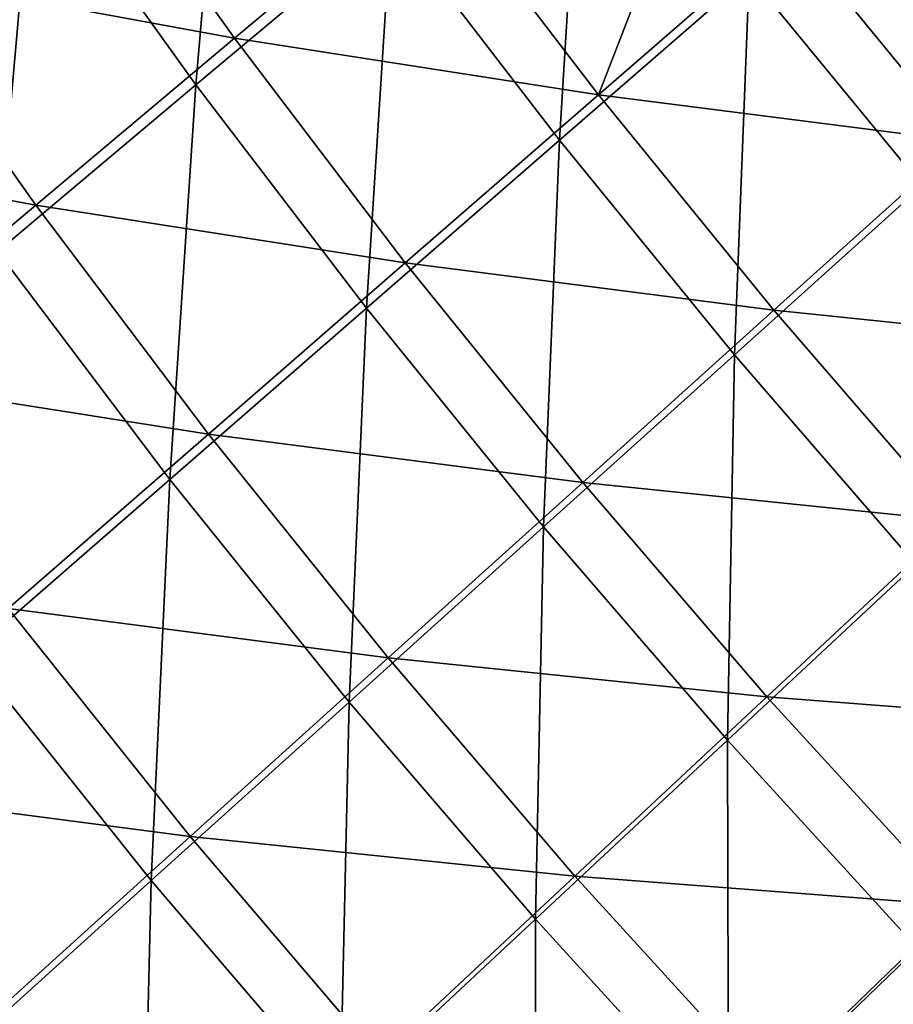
# Model space of a CAD drawing. Header units: metres. Extents: x 0 to 1400, y -1400 to 0.
# Tile 23 of 256: x 252 to 293, y -1076 to -1030. Entities that reach past the tile are written whole.
import ezdxf

# ---------------------------------------------------------------- set-up
doc = ezdxf.new("R2010")
doc.units = ezdxf.units.M

msp = doc.modelspace()

# ---------------------------------------------------------------- linework, layer by layer
at = {"layer": 'None'}
for points in [[(259.892365, -1032.871582, -365.562927), (252.220245, -1022.162476, -365.576721), (261.45639, -1014.67627, -393.933563)], [(269.05365, -1025.178833, -393.920074), (259.892365, -1032.871582, -365.562927), (261.45639, -1014.67627, -393.933563)], [(276.963593, -1035.472778, -393.908905), (269.05365, -1025.178833, -393.920074), (278.053864, -1017.623535, -422.358704)], [(285.874664, -1027.726807, -422.348267), (276.963593, -1035.472778, -393.908905), (278.053864, -1017.623535, -422.358704)], [(244.612213, -1027.530396, -336.096344), (261.700897, -1030.682495, -364.373291), (254.013474, -1019.907043, -364.394623)], [(254.013474, -1019.907043, -364.394623), (261.700897, -1030.682495, -364.373291), (270.86911, -1022.983643, -392.759613)], [(293.98938, -1037.621094, -422.340057), (285.874664, -1027.726807, -422.348267), (294.625275, -1020.122192, -450.871582)], [(270.86911, -1022.983643, -392.759613), (278.796387, -1033.333862, -392.744232), (283.758972, -1020.528076, -421.220734)], [(278.796387, -1033.333862, -392.744232), (287.715942, -1025.580688, -421.214752), (283.758972, -1020.528076, -421.220734)], [(250.570282, -1040.705811, -337.287292), (242.823395, -1029.782715, -337.301819), (252.220245, -1022.162476, -365.576721)], [(259.892365, -1032.871582, -365.562927), (250.570282, -1040.705811, -337.287292), (252.220245, -1022.162476, -365.576721)], [(261.700897, -1030.682495, -364.373291), (278.796387, -1033.333862, -392.744232), (270.86911, -1022.983643, -392.759613)], [(267.891632, -1043.363403, -365.551544), (259.892365, -1032.871582, -365.562927), (269.05365, -1025.178833, -393.920074)], [(276.963593, -1035.472778, -393.908905), (267.891632, -1043.363403, -365.551544), (269.05365, -1025.178833, -393.920074)], [(295.849213, -1035.521118, -421.204803), (287.715942, -1025.580688, -421.214752), (278.796387, -1033.333862, -392.744232)], [(304.504669, -1027.735718, -449.752289), (287.715942, -1025.580688, -421.214752), (295.849213, -1035.521118, -421.204803)], [(235.052277, -1035.29126, -307.886169), (252.373032, -1038.521362, -336.072998), (244.612213, -1027.530396, -336.096344)], [(244.612213, -1027.530396, -336.096344), (252.373032, -1038.521362, -336.072998), (261.700897, -1030.682495, -364.373291)], [(285.181793, -1045.549927, -393.900146), (276.963593, -1035.472778, -393.908905), (285.874664, -1027.726807, -422.348267)], [(293.98938, -1037.621094, -422.340057), (285.181793, -1045.549927, -393.900146), (285.874664, -1027.726807, -422.348267)], [(252.373032, -1038.521362, -336.072998), (269.716034, -1041.232056, -364.355621), (261.700897, -1030.682495, -364.373291)], [(261.700897, -1030.682495, -364.373291), (269.716034, -1041.232056, -364.355621), (278.796387, -1033.333862, -392.744232)], [(258.658752, -1051.401367, -337.275299), (250.570282, -1040.705811, -337.287292), (259.892365, -1032.871582, -365.562927)], [(267.891632, -1043.363403, -365.551544), (258.658752, -1051.401367, -337.275299), (259.892365, -1032.871582, -365.562927)], [(269.716034, -1041.232056, -364.355621), (287.031372, -1043.457764, -392.732147), (278.796387, -1033.333862, -392.744232)], [(278.796387, -1033.333862, -392.744232), (287.031372, -1043.457764, -392.732147), (295.849213, -1035.521118, -421.204803)], [(235.052277, -1035.29126, -307.886169), (242.886642, -1046.503418, -307.861359), (252.373032, -1038.521362, -336.072998)], [(276.213379, -1053.628662, -365.542603), (267.891632, -1043.363403, -365.551544), (276.963593, -1035.472778, -393.908905)], [(285.181793, -1045.549927, -393.900146), (276.213379, -1053.628662, -365.542603), (276.963593, -1035.472778, -393.908905)], [(287.031372, -1043.457764, -392.732147), (304.268951, -1045.233887, -421.197632), (295.849213, -1035.521118, -421.204803)], [(293.696442, -1055.395386, -393.893799), (285.181793, -1045.549927, -393.900146), (293.98938, -1037.621094, -422.340057)], [(242.886642, -1046.503418, -307.861359), (260.47644, -1049.276367, -336.053619), (252.373032, -1038.521362, -336.072998)], [(252.373032, -1038.521362, -336.072998), (260.47644, -1049.276367, -336.053619), (269.716034, -1041.232056, -364.355621)], [(258.658752, -1051.401367, -337.275299), (249.266464, -1059.588257, -309.084015), (250.570282, -1040.705811, -337.287292)], [(260.47644, -1049.276367, -336.053619), (278.053284, -1051.54541, -364.341705), (269.716034, -1041.232056, -364.355621)], [(269.716034, -1041.232056, -364.355621), (278.053284, -1051.54541, -364.341705), (287.031372, -1043.457764, -392.732147)], [(267.083862, -1061.859131, -337.265869), (258.658752, -1051.401367, -337.275299), (267.891632, -1043.363403, -365.551544)], [(276.213379, -1053.628662, -365.542603), (267.083862, -1061.859131, -337.265869), (267.891632, -1043.363403, -365.551544)], [(278.053284, -1051.54541, -364.341705), (295.566772, -1053.344849, -392.723419), (287.031372, -1043.457764, -392.732147)], [(287.031372, -1043.457764, -392.732147), (295.566772, -1053.344849, -392.723419), (304.268951, -1045.233887, -421.197632)], [(284.845154, -1063.651855, -365.536133), (276.213379, -1053.628662, -365.542603), (285.181793, -1045.549927, -393.900146)], [(293.696442, -1055.395386, -393.893799), (284.845154, -1063.651855, -365.536133), (285.181793, -1045.549927, -393.900146)], [(242.886642, -1046.503418, -307.861359), (251.078583, -1057.468628, -307.84079), (260.47644, -1049.276367, -336.053619)], [(251.078583, -1057.468628, -307.84079), (268.916443, -1059.784058, -336.038391), (260.47644, -1049.276367, -336.053619)], [(260.47644, -1049.276367, -336.053619), (268.916443, -1059.784058, -336.038391), (278.053284, -1051.54541, -364.341705)], [(257.7948, -1070.242065, -309.073914), (249.266464, -1059.588257, -309.084015), (258.658752, -1051.401367, -337.275299)], [(267.083862, -1061.859131, -337.265869), (257.7948, -1070.242065, -309.073914), (258.658752, -1051.401367, -337.275299)], [(268.916443, -1059.784058, -336.038391), (286.704956, -1061.611328, -364.331665), (278.053284, -1051.54541, -364.341705)], [(278.053284, -1051.54541, -364.341705), (286.704956, -1061.611328, -364.331665), (295.566772, -1053.344849, -392.723419)], [(286.704956, -1061.611328, -364.331665), (304.396179, -1062.986206, -392.718109), (295.566772, -1053.344849, -392.723419)], [(275.832794, -1072.063477, -337.259064), (267.083862, -1061.859131, -337.265869), (276.213379, -1053.628662, -365.542603)], [(284.845154, -1063.651855, -365.536133), (275.832794, -1072.063477, -337.259064), (276.213379, -1053.628662, -365.542603)], [(293.772766, -1073.416382, -365.532104), (284.845154, -1063.651855, -365.536133), (293.696442, -1055.395386, -393.893799)], [(241.523666, -1065.810547, -279.720123), (259.621704, -1068.174561, -307.824585), (251.078583, -1057.468628, -307.84079)], [(251.078583, -1057.468628, -307.84079), (259.621704, -1068.174561, -307.824585), (268.916443, -1059.784058, -336.038391)], [(257.7948, -1070.242065, -309.073914), (248.348099, -1078.77771, -280.971985), (249.266464, -1059.588257, -309.084015)], [(259.621704, -1068.174561, -307.824585), (277.684906, -1070.032471, -336.027374), (268.916443, -1059.784058, -336.038391)], [(268.916443, -1059.784058, -336.038391), (277.684906, -1070.032471, -336.027374), (286.704956, -1061.611328, -364.331665)], [(277.684906, -1070.032471, -336.027374), (295.664185, -1071.420044, -364.325562), (286.704956, -1061.611328, -364.331665)], [(295.664185, -1071.420044, -364.325562), (304.396179, -1062.986206, -392.718109), (286.704956, -1061.611328, -364.331665)], [(266.660797, -1080.630005, -309.06662), (257.7948, -1070.242065, -309.073914), (267.083862, -1061.859131, -337.265869)], [(275.832794, -1072.063477, -337.259064), (266.660797, -1080.630005, -309.06662), (267.083862, -1061.859131, -337.265869)], [(284.8909, -1081.997314, -337.254852), (275.832794, -1072.063477, -337.259064), (284.845154, -1063.651855, -365.536133)], [(293.772766, -1073.416382, -365.532104), (284.8909, -1081.997314, -337.254852), (284.845154, -1063.651855, -365.536133)], [(241.523666, -1065.810547, -279.720123), (250.170135, -1076.717651, -279.703308), (259.621704, -1068.174561, -307.824585)], [(250.170135, -1076.717651, -279.703308), (268.507355, -1078.608276, -307.812897), (259.621704, -1068.174561, -307.824585)], [(259.621704, -1068.174561, -307.824585), (268.507355, -1078.608276, -307.812897), (277.684906, -1070.032471, -336.027374)], [(268.507355, -1078.608276, -307.812897), (286.774323, -1080.010742, -336.020691), (277.684906, -1070.032471, -336.027374)], [(286.774323, -1080.010742, -336.020691), (295.664185, -1071.420044, -364.325562), (277.684906, -1070.032471, -336.027374)], [(257.331177, -1089.35083, -280.964233), (248.348099, -1078.77771, -280.971985), (257.7948, -1070.242065, -309.073914)], [(266.660797, -1080.630005, -309.06662), (257.331177, -1089.35083, -280.964233), (257.7948, -1070.242065, -309.073914)], [(304.924316, -1080.963013, -364.324371), (295.664185, -1071.420044, -364.325562), (286.774323, -1080.010742, -336.020691)], [(275.849701, -1090.735107, -309.062073), (266.660797, -1080.630005, -309.06662), (275.832794, -1072.063477, -337.259064)], [(284.8909, -1081.997314, -337.254852), (275.849701, -1090.735107, -309.062073), (275.832794, -1072.063477, -337.259064)], [(294.227417, -1091.659912, -337.204346), (284.8909, -1081.997314, -337.254852), (293.772766, -1073.416382, -365.532104)]]:
    msp.add_3dface(points, dxfattribs=at)

doc.saveas('drawing.dxf')
